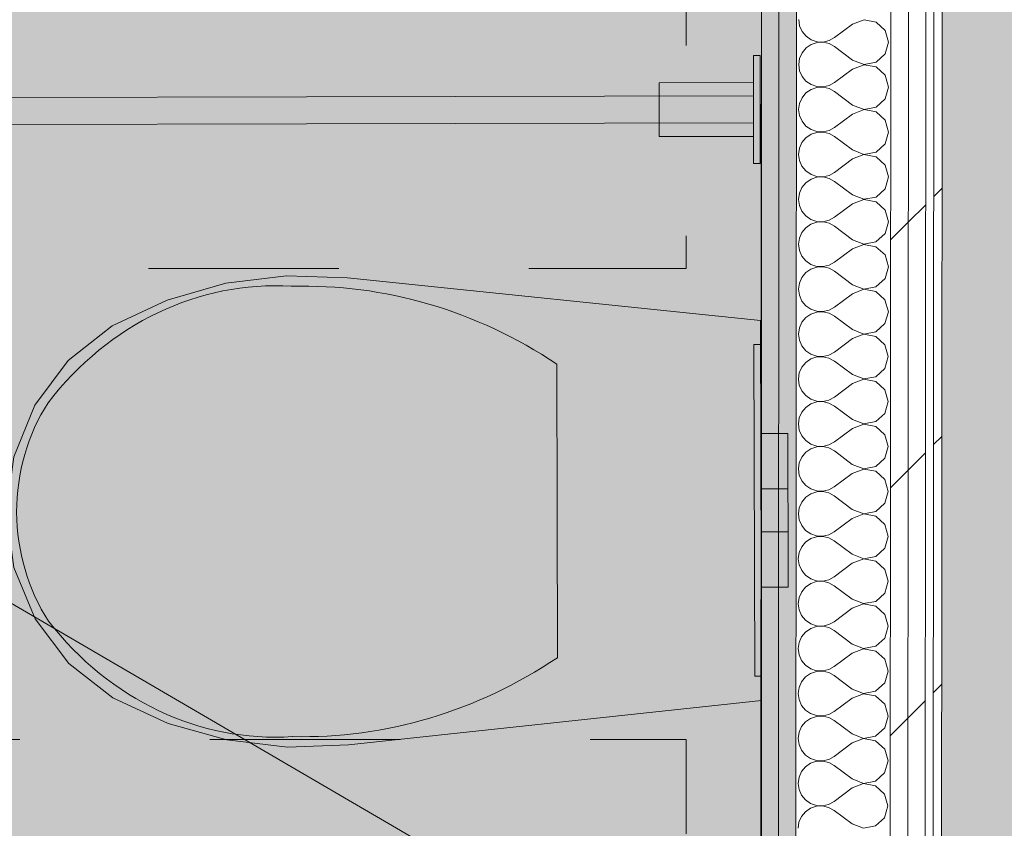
# Model space of a CAD drawing. Header units: millimetres. Extents: x -30280 to 19093, y -19247 to 4746.
# Tile 195 of 198: x -2238 to -1507, y -15265 to -14665. Entities that reach past the tile are written whole.
import ezdxf

# ---------------------------------------------------------------- set-up
doc = ezdxf.new("R2010")
doc.units = ezdxf.units.MM
doc.header["$MEASUREMENT"] = 0
doc.linetypes.add('Rayas_2', pattern=[282.222222, 141.111111, -141.111111])
doc.linetypes.add('Wipeout_Contour', pattern=[1000, 0, -1000])
for name, color, linetype, lineweight in [('Nuevo_01 2D_Mobiliari_Pluma_Nº__101', 252, 'Continuous', 5), ('Nuevo_01 Sanitaris_Pluma_Nº__1', 7, 'Continuous', 5), ('Nuevo_01_2D Trames_Pluma_Nº__1', 7, 'Continuous', 5), ('Nuevo_08_E_Envans secs_Pluma_Nº__1', 7, 'Continuous', 5)]:
    doc.layers.add(name, color=color, linetype=linetype, lineweight=lineweight)
for name, color, linetype in [('Nuevo_01 Sanitaris', 7, 'Continuous'), ('Nuevo_08_E_Envans secs', 7, 'Continuous'), ('Nuevo_14_PAV_Paviment_tarkett Safe', 7, 'Continuous'), ('Nuevo_14_PAV_Soft Light Grey 0554', 7, 'Continuous')]:
    doc.layers.add(name, color=color, linetype=linetype)
for name, color, linetype, lineweight, true_color in [('Nuevo_08_E_Envans secs_Pluma_Nº__102', 7, 'Continuous', 5, 0xcccccc), ('Nuevo_08_E_Envans secs_Pluma_Nº__171', 171, 'Continuous', 13, 0xaaaaff), ('Nuevo_08_E_Envans secs_Pluma_Nº__177', 7, 'Continuous', 15, 0xf7e046), ('Nuevo_08_E_Envans secs_Pluma_Nº__79', 7, 'Continuous', 5, 0xaaffd5), ('Nuevo_14_PAV_Paviment_tarkett Safe_Pluma_Nº__179', 7, 'Continuous', 5, 0xb7d9ff), ('Nuevo_14_PAV_Soft Light Grey 0554_Pluma_Nº__245', 7, 'Continuous', 13, 0xe8e8e8)]:
    doc.layers.add(name, color=color, linetype=linetype, lineweight=lineweight, true_color=true_color)
pattern_1 = [(45, (0, 0), (-183.8478, 183.8478), [195, -65]), (45, (7e-14, 183.85), (-183.8478, 183.8478), [195, -65])]

# ---------------------------------------------------------------- blocks, each defined once
blk = doc.blocks.new('Forjado_1_1', base_point=(-28067.13, -1194.16))
at = {"layer": 'Nuevo_14_PAV_Soft Light Grey 0554_Pluma_Nº__245', "linetype": 'Continuous', "lineweight": 0, "true_color": 0xe8e8e8}
blk.add_hatch(color=254, dxfattribs=at).paths.add_polyline_path([(-28067.13, -1194.16), (-1631.11, -1193.63), (-1631.11, -6938.97), (-1556.11, -6938.97), (-1556.11, -7503.98), (-1616.26, -7503.98), (-1616.05, -11935.98), (-1564.89, -11935.98), (-1564.89, -12491.98), (-2024.11, -12491.98), (-2024.11, -12338.98), (-6997.39, -12338.98), (-6997.39, -12547.56), (-7503.39, -12547.56), (-7503.39, -12391.98), (-10667.85, -12391.98), (-10669.08, -13665), (-1552.89, -13674.56), (-1558.57, -16962.11), (375.41, -16966.17), (375.89, -16735.98), (1079.4, -16735.98), (1078.81, -17114.59), (2622.83, -17116.98), (2622.91, -17065.79), (5778.89, -17070.66), (5778.89, -16738.98), (6378.89, -16738.98), (6378.89, -12488.98), (5778.89, -12488.98), (5779.74, -11938.87), (5998.89, -11938.86), (5998.89, -7488.98), (5778.89, -7488.98), (5778.89, -6938.98), (5998.89, -6938.98), (5998.89, -1708.98), (5758.89, -1708.98), (5758.89, 1700.85), (-28050.85, 1700.85)])
at = {"layer": 'Nuevo_14_PAV_Soft Light Grey 0554_Pluma_Nº__245', "color": 254, "linetype": 'Continuous', "lineweight": 13, "true_color": 0xe8e8e8, "flags": 128}
blk.add_lwpolyline([(1079.4, -16735.98), (375.89, -16735.98), (375.41, -16966.17), (-1558.57, -16962.11), (-1552.89, -13674.56), (-10669.08, -13665), (-10667.85, -12391.98), (-7503.39, -12391.98), (-7503.39, -12547.56), (-6997.39, -12547.56), (-6997.39, -12338.98), (-2024.11, -12338.98), (-2024.11, -12491.98), (-1564.89, -12491.98), (-1564.89, -11935.98), (-1616.05, -11935.98), (-1616.26, -7503.98)], dxfattribs=at)
blk = doc.blocks.new('Forjado_3_1', base_point=(-3816.35, -16950.01))
at = {"layer": 'Nuevo_14_PAV_Paviment_tarkett Safe_Pluma_Nº__179', "linetype": 'Continuous', "lineweight": 0, "true_color": 0xb7d9ff}
blk.add_hatch(color=254, dxfattribs=at).paths.add_polyline_path([(-3816.35, -16950.01), (-1687.6, -16950.01), (-1687.6, -13808.56), (-3816.35, -13808.56)])
at = {"layer": 'Nuevo_14_PAV_Paviment_tarkett Safe_Pluma_Nº__179', "color": 254, "linetype": 'Continuous', "lineweight": 5, "true_color": 0xb7d9ff, "flags": 128}
blk.add_lwpolyline([(-3816.35, -16950.01), (-1687.6, -16950.01), (-1687.6, -13808.56), (-3816.35, -13808.56)], close=True, dxfattribs=at)
blk = doc.blocks.new('*X103')
at = {"layer": 'Nuevo_08_E_Envans secs_Pluma_Nº__102', "color": 254, "linetype": 'Continuous', "lineweight": 5, "true_color": 0xcccccc}
for p, q in [((-1659.96, -14665.44), (-1659.33, -14670)), ((-1659.33, -14670), (-1657.48, -14674.21)), ((-1619.96, -14668.81), (-1633.3, -14678.8)), ((-1611.46, -14665.55), (-1619.96, -14668.81)), ((-1602.51, -14667.25), (-1611.46, -14665.55)), ((-1595.79, -14673.4), (-1602.51, -14667.25)), ((-1657.48, -14674.21), (-1654.55, -14677.75)), ((-1654.55, -14677.75), (-1650.76, -14680.36)), ((-1637.33, -14681.02), (-1633.3, -14678.8)), ((-1593.31, -14682.16), (-1595.79, -14673.4)), ((-1654.55, -14686.48), (-1657.49, -14690.02)), ((-1650.76, -14683.88), (-1654.55, -14686.48)), ((-1650.76, -14680.36), (-1646.4, -14681.83)), ((-1646.4, -14682.41), (-1650.76, -14683.88)), ((-1646.4, -14681.83), (-1641.81, -14682.06)), ((-1641.81, -14682.19), (-1646.4, -14682.41)), ((-1641.81, -14682.06), (-1637.33, -14681.02)), ((-1637.33, -14683.24), (-1641.81, -14682.19)), ((-1633.31, -14685.46), (-1637.33, -14683.24)), ((-1619.98, -14695.47), (-1633.31, -14685.46)), ((-1595.8, -14690.92), (-1593.31, -14682.16)), ((-1657.49, -14690.02), (-1659.35, -14694.22)), ((-1602.53, -14697.06), (-1595.8, -14690.92)), ((-1659.35, -14694.22), (-1659.98, -14698.78)), ((-1659.98, -14698.78), (-1659.35, -14703.33)), ((-1611.48, -14698.88), (-1619.99, -14702.14)), ((-1619.98, -14695.47), (-1611.48, -14698.75)), ((-1611.48, -14698.75), (-1602.53, -14697.06)), ((-1602.53, -14700.58), (-1611.48, -14698.88)), ((-1595.81, -14706.73), (-1602.53, -14700.58)), ((-1659.35, -14703.33), (-1657.5, -14707.54)), ((-1657.5, -14707.54), (-1654.57, -14711.08)), ((-1619.99, -14702.14), (-1633.33, -14712.13)), ((-1593.33, -14715.49), (-1595.81, -14706.73)), ((-1654.57, -14711.08), (-1650.78, -14713.69)), ((-1650.78, -14713.69), (-1646.43, -14715.16)), ((-1646.43, -14715.74), (-1650.78, -14717.21)), ((-1646.43, -14715.16), (-1641.83, -14715.39)), ((-1641.83, -14715.52), (-1646.43, -14715.74)), ((-1641.83, -14715.39), (-1637.35, -14714.35)), ((-1637.36, -14716.57), (-1641.83, -14715.52)), ((-1637.35, -14714.35), (-1633.33, -14712.13)), ((-1595.83, -14724.25), (-1593.33, -14715.49)), ((-1657.51, -14723.35), (-1659.37, -14727.56)), ((-1654.58, -14719.81), (-1657.51, -14723.35)), ((-1650.78, -14717.21), (-1654.58, -14719.81)), ((-1633.33, -14718.8), (-1637.36, -14716.57)), ((-1620.01, -14728.81), (-1633.33, -14718.8)), ((-1659.37, -14727.56), (-1660.01, -14732.11)), ((-1620.01, -14728.81), (-1611.51, -14732.08)), ((-1611.51, -14732.08), (-1602.55, -14730.39)), ((-1602.55, -14730.39), (-1595.83, -14724.25)), ((-1660.01, -14732.11), (-1659.38, -14736.67)), ((-1659.38, -14736.67), (-1657.53, -14740.87)), ((-1620.01, -14735.47), (-1633.35, -14745.46)), ((-1611.51, -14732.21), (-1620.01, -14735.47)), ((-1602.56, -14733.91), (-1611.51, -14732.21)), ((-1595.84, -14740.06), (-1602.56, -14733.91)), ((-1657.53, -14740.87), (-1654.59, -14744.42)), ((-1654.59, -14744.42), (-1650.81, -14747.02)), ((-1593.35, -14748.83), (-1595.84, -14740.06)), ((-1650.81, -14750.54), (-1654.6, -14753.14)), ((-1650.81, -14747.02), (-1646.45, -14748.5)), ((-1646.45, -14749.08), (-1650.81, -14750.54)), ((-1646.45, -14748.5), (-1641.86, -14748.72)), ((-1641.86, -14748.86), (-1646.45, -14749.08)), ((-1641.86, -14748.72), (-1637.38, -14747.69)), ((-1637.38, -14749.9), (-1641.86, -14748.86)), ((-1637.38, -14747.69), (-1633.35, -14745.46)), ((-1633.36, -14752.13), (-1637.38, -14749.9)), ((-1620.03, -14762.14), (-1633.36, -14752.13)), ((-1595.85, -14757.59), (-1593.35, -14748.83)), ((-1657.54, -14756.68), (-1659.4, -14760.89)), ((-1654.6, -14753.14), (-1657.54, -14756.68)), ((-1602.58, -14763.73), (-1595.85, -14757.59)), ((-1659.4, -14760.89), (-1660.03, -14765.44)), ((-1660.03, -14765.44), (-1659.4, -14770)), ((-1611.53, -14765.55), (-1620.04, -14768.81)), ((-1620.03, -14762.14), (-1611.53, -14765.41)), ((-1611.53, -14765.41), (-1602.58, -14763.73)), ((-1602.58, -14767.25), (-1611.53, -14765.55)), ((-1595.86, -14773.4), (-1602.58, -14767.25)), ((-1659.4, -14770), (-1657.55, -14774.21)), ((-1657.55, -14774.21), (-1654.62, -14777.75)), ((-1620.04, -14768.81), (-1633.38, -14778.8)), ((-1593.38, -14782.16), (-1595.86, -14773.4)), ((-1654.62, -14777.75), (-1650.83, -14780.36)), ((-1650.83, -14780.36), (-1646.48, -14781.83)), ((-1646.48, -14781.83), (-1641.88, -14782.06)), ((-1641.88, -14782.06), (-1637.4, -14781.02)), ((-1637.4, -14781.02), (-1633.38, -14778.8)), ((-1654.63, -14786.48), (-1657.56, -14790.02)), ((-1650.83, -14783.88), (-1654.63, -14786.48)), ((-1646.48, -14782.41), (-1650.83, -14783.88)), ((-1641.88, -14782.19), (-1646.48, -14782.41)), ((-1637.4, -14783.24), (-1641.88, -14782.19)), ((-1633.38, -14785.46), (-1637.4, -14783.24)), ((-1620.06, -14795.47), (-1633.38, -14785.46)), ((-1595.88, -14790.92), (-1593.38, -14782.16)), ((-1659.42, -14794.22), (-1660.06, -14798.78)), ((-1657.56, -14790.02), (-1659.42, -14794.22)), ((-1620.06, -14795.47), (-1611.56, -14798.75)), ((-1602.6, -14797.06), (-1595.88, -14790.92)), ((-1660.06, -14798.78), (-1659.43, -14803.33)), ((-1659.43, -14803.33), (-1657.58, -14807.54)), ((-1620.06, -14802.14), (-1633.4, -14812.13)), ((-1611.56, -14798.88), (-1620.06, -14802.14)), ((-1611.56, -14798.75), (-1602.6, -14797.06)), ((-1602.61, -14800.58), (-1611.56, -14798.88)), ((-1595.89, -14806.73), (-1602.61, -14800.58)), ((-1657.58, -14807.54), (-1654.64, -14811.08)), ((-1654.64, -14811.08), (-1650.86, -14813.69)), ((-1593.4, -14815.49), (-1595.89, -14806.73)), ((-1650.86, -14817.21), (-1654.65, -14819.81)), ((-1650.86, -14813.69), (-1646.5, -14815.16)), ((-1646.5, -14815.74), (-1650.86, -14817.21)), ((-1646.5, -14815.16), (-1641.91, -14815.39)), ((-1641.91, -14815.52), (-1646.5, -14815.74)), ((-1641.91, -14815.39), (-1637.43, -14814.35)), ((-1637.43, -14816.57), (-1641.91, -14815.52)), ((-1637.43, -14814.35), (-1633.4, -14812.13)), ((-1633.41, -14818.8), (-1637.43, -14816.57)), ((-1595.9, -14824.25), (-1593.4, -14815.49)), ((-1657.59, -14823.35), (-1659.45, -14827.56)), ((-1654.65, -14819.81), (-1657.59, -14823.35)), ((-1620.08, -14828.81), (-1633.41, -14818.8)), ((-1602.63, -14830.39), (-1595.9, -14824.25)), ((-1659.45, -14827.56), (-1660.08, -14832.11)), ((-1660.08, -14832.11), (-1659.45, -14836.67)), ((-1611.58, -14832.21), (-1620.09, -14835.47)), ((-1620.08, -14828.81), (-1611.58, -14832.08)), ((-1611.58, -14832.08), (-1602.63, -14830.39)), ((-1602.63, -14833.91), (-1611.58, -14832.21)), ((-1659.45, -14836.67), (-1657.6, -14840.87)), ((-1620.09, -14835.47), (-1633.43, -14845.46)), ((-1595.91, -14840.06), (-1602.63, -14833.91)), ((-1593.43, -14848.83), (-1595.91, -14840.06)), ((-1657.6, -14840.87), (-1654.67, -14844.42)), ((-1654.67, -14844.42), (-1650.88, -14847.02)), ((-1650.88, -14847.02), (-1646.52, -14848.5)), ((-1637.45, -14847.69), (-1633.43, -14845.46)), ((-1654.68, -14853.14), (-1657.61, -14856.68)), ((-1650.88, -14850.54), (-1654.68, -14853.14)), ((-1646.53, -14849.08), (-1650.88, -14850.54)), ((-1641.93, -14848.86), (-1646.53, -14849.08)), ((-1646.52, -14848.5), (-1641.93, -14848.72)), ((-1641.93, -14848.72), (-1637.45, -14847.69)), ((-1637.45, -14849.9), (-1641.93, -14848.86)), ((-1633.43, -14852.13), (-1637.45, -14849.9)), ((-1620.11, -14862.14), (-1633.43, -14852.13)), ((-1595.92, -14857.59), (-1593.43, -14848.83)), ((-1659.47, -14860.89), (-1660.11, -14865.44)), ((-1657.61, -14856.68), (-1659.47, -14860.89)), ((-1620.11, -14862.14), (-1611.6, -14865.41)), ((-1602.65, -14863.73), (-1595.92, -14857.59)), ((-1660.11, -14865.44), (-1659.48, -14870)), ((-1620.11, -14868.81), (-1633.45, -14878.8)), ((-1611.6, -14865.55), (-1620.11, -14868.81)), ((-1611.6, -14865.41), (-1602.65, -14863.73)), ((-1602.66, -14867.25), (-1611.6, -14865.55)), ((-1595.94, -14873.4), (-1602.66, -14867.25)), ((-1659.48, -14870), (-1657.62, -14874.21)), ((-1657.62, -14874.21), (-1654.69, -14877.75)), ((-1593.45, -14882.16), (-1595.94, -14873.4)), ((-1650.91, -14883.88), (-1654.7, -14886.48)), ((-1654.69, -14877.75), (-1650.91, -14880.36)), ((-1650.91, -14880.36), (-1646.55, -14881.83)), ((-1646.55, -14882.41), (-1650.91, -14883.88)), ((-1646.55, -14881.83), (-1641.96, -14882.06)), ((-1641.96, -14882.19), (-1646.55, -14882.41)), ((-1641.96, -14882.06), (-1637.48, -14881.02)), ((-1637.48, -14883.24), (-1641.96, -14882.19)), ((-1637.48, -14881.02), (-1633.45, -14878.8)), ((-1633.46, -14885.46), (-1637.48, -14883.24)), ((-1595.95, -14890.92), (-1593.45, -14882.16)), ((-1657.64, -14890.02), (-1659.49, -14894.22)), ((-1654.7, -14886.48), (-1657.64, -14890.02)), ((-1620.13, -14895.47), (-1633.46, -14885.46)), ((-1602.68, -14897.06), (-1595.95, -14890.92)), ((-1659.49, -14894.22), (-1660.13, -14898.78)), ((-1660.13, -14898.78), (-1659.5, -14903.33)), ((-1620.13, -14895.47), (-1611.63, -14898.75)), ((-1611.63, -14898.75), (-1602.68, -14897.06)), ((-1659.5, -14903.33), (-1657.65, -14907.54)), ((-1620.13, -14902.14), (-1633.48, -14912.13)), ((-1611.63, -14898.88), (-1620.13, -14902.14)), ((-1602.68, -14900.58), (-1611.63, -14898.88)), ((-1595.96, -14906.73), (-1602.68, -14900.58)), ((-1657.65, -14907.54), (-1654.72, -14911.08)), ((-1654.72, -14911.08), (-1650.93, -14913.69)), ((-1637.5, -14914.35), (-1633.48, -14912.13)), ((-1593.48, -14915.49), (-1595.96, -14906.73)), ((-1654.72, -14919.81), (-1657.66, -14923.35)), ((-1650.93, -14917.21), (-1654.72, -14919.81)), ((-1650.93, -14913.69), (-1646.57, -14915.16)), ((-1646.57, -14915.74), (-1650.93, -14917.21)), ((-1646.57, -14915.16), (-1641.98, -14915.39)), ((-1641.98, -14915.52), (-1646.57, -14915.74)), ((-1641.98, -14915.39), (-1637.5, -14914.35)), ((-1637.5, -14916.57), (-1641.98, -14915.52)), ((-1633.48, -14918.8), (-1637.5, -14916.57)), ((-1620.15, -14928.81), (-1633.48, -14918.8)), ((-1595.97, -14924.25), (-1593.48, -14915.49)), ((-1659.52, -14927.56), (-1660.16, -14932.11)), ((-1657.66, -14923.35), (-1659.52, -14927.56)), ((-1602.7, -14930.39), (-1595.97, -14924.25)), ((-1660.16, -14932.11), (-1659.53, -14936.67)), ((-1611.65, -14932.21), (-1620.16, -14935.47)), ((-1620.15, -14928.81), (-1611.65, -14932.08)), ((-1611.65, -14932.08), (-1602.7, -14930.39)), ((-1602.7, -14933.91), (-1611.65, -14932.21)), ((-1595.99, -14940.06), (-1602.7, -14933.91)), ((-1659.53, -14936.67), (-1657.67, -14940.87)), ((-1657.67, -14940.87), (-1654.74, -14944.42)), ((-1620.16, -14935.47), (-1633.5, -14945.46)), ((-1593.5, -14948.83), (-1595.99, -14940.06)), ((-1654.74, -14944.42), (-1650.95, -14947.02)), ((-1646.6, -14949.08), (-1650.96, -14950.54)), ((-1650.95, -14947.02), (-1646.6, -14948.5)), ((-1646.6, -14948.5), (-1642.01, -14948.72)), ((-1642.01, -14948.86), (-1646.6, -14949.08)), ((-1642.01, -14948.72), (-1637.53, -14947.69)), ((-1637.53, -14949.9), (-1642.01, -14948.86)), ((-1637.53, -14947.69), (-1633.5, -14945.46)), ((-1633.51, -14952.13), (-1637.53, -14949.9)), ((-1596, -14957.59), (-1593.5, -14948.83)), ((-1657.69, -14956.68), (-1659.54, -14960.89)), ((-1654.75, -14953.14), (-1657.69, -14956.68)), ((-1650.96, -14950.54), (-1654.75, -14953.14)), ((-1620.18, -14962.14), (-1633.51, -14952.13)), ((-1659.54, -14960.89), (-1660.18, -14965.44)), ((-1620.18, -14962.14), (-1611.68, -14965.41)), ((-1611.68, -14965.41), (-1602.73, -14963.73)), ((-1602.73, -14963.73), (-1596, -14957.59)), ((-1660.18, -14965.44), (-1659.55, -14970)), ((-1659.55, -14970), (-1657.7, -14974.21)), ((-1620.18, -14968.81), (-1633.52, -14978.8)), ((-1611.68, -14965.55), (-1620.18, -14968.81)), ((-1602.73, -14967.25), (-1611.68, -14965.55)), ((-1596.01, -14973.4), (-1602.73, -14967.25)), ((-1657.7, -14974.21), (-1654.77, -14977.75)), ((-1654.77, -14977.75), (-1650.98, -14980.36)), ((-1637.55, -14981.02), (-1633.52, -14978.8)), ((-1593.53, -14982.16), (-1596.01, -14973.4)), ((-1654.77, -14986.48), (-1657.71, -14990.02)), ((-1650.98, -14983.88), (-1654.77, -14986.48)), ((-1650.98, -14980.36), (-1646.62, -14981.83)), ((-1646.62, -14982.41), (-1650.98, -14983.88)), ((-1646.62, -14981.83), (-1642.03, -14982.06)), ((-1642.03, -14982.19), (-1646.62, -14982.41)), ((-1642.03, -14982.06), (-1637.55, -14981.02)), ((-1637.55, -14983.24), (-1642.03, -14982.19)), ((-1633.53, -14985.46), (-1637.55, -14983.24)), ((-1620.2, -14995.47), (-1633.53, -14985.46)), ((-1596.02, -14990.92), (-1593.53, -14982.16)), ((-1657.71, -14990.02), (-1659.57, -14994.22)), ((-1602.75, -14997.06), (-1596.02, -14990.92)), ((-1659.57, -14994.22), (-1660.21, -14998.78)), ((-1660.21, -14998.78), (-1659.58, -15003.33)), ((-1611.7, -14998.88), (-1620.21, -15002.14)), ((-1620.2, -14995.47), (-1611.7, -14998.75)), ((-1611.7, -14998.75), (-1602.75, -14997.06)), ((-1602.75, -15000.58), (-1611.7, -14998.88)), ((-1596.03, -15006.73), (-1602.75, -15000.58)), ((-1659.58, -15003.33), (-1657.72, -15007.54)), ((-1657.72, -15007.54), (-1654.79, -15011.08)), ((-1620.21, -15002.14), (-1633.55, -15012.13)), ((-1593.55, -15015.49), (-1596.03, -15006.73)), ((-1654.79, -15011.08), (-1651, -15013.69)), ((-1651, -15013.69), (-1646.65, -15015.16)), ((-1646.65, -15015.16), (-1642.06, -15015.39)), ((-1642.06, -15015.52), (-1646.65, -15015.74)), ((-1642.06, -15015.39), (-1637.58, -15014.35)), ((-1637.58, -15016.57), (-1642.06, -15015.52)), ((-1637.58, -15014.35), (-1633.55, -15012.13)), ((-1596.05, -15024.25), (-1593.55, -15015.49)), ((-1654.8, -15019.81), (-1657.74, -15023.35)), ((-1651.01, -15017.21), (-1654.8, -15019.81)), ((-1646.65, -15015.74), (-1651.01, -15017.21)), ((-1633.55, -15018.8), (-1637.58, -15016.57)), ((-1620.23, -15028.81), (-1633.55, -15018.8)), ((-1659.59, -15027.56), (-1660.23, -15032.11)), ((-1657.74, -15023.35), (-1659.59, -15027.56)), ((-1620.23, -15028.81), (-1611.73, -15032.08)), ((-1602.78, -15030.39), (-1596.05, -15024.25)), ((-1660.23, -15032.11), (-1659.6, -15036.67)), ((-1659.6, -15036.67), (-1657.75, -15040.87)), ((-1620.23, -15035.47), (-1633.57, -15045.46)), ((-1611.73, -15032.21), (-1620.23, -15035.47)), ((-1611.73, -15032.08), (-1602.78, -15030.39)), ((-1602.78, -15033.91), (-1611.73, -15032.21)), ((-1596.06, -15040.06), (-1602.78, -15033.91)), ((-1657.75, -15040.87), (-1654.82, -15044.42)), ((-1654.82, -15044.42), (-1651.03, -15047.02)), ((-1593.58, -15048.83), (-1596.06, -15040.06)), ((-1651.03, -15050.54), (-1654.82, -15053.14)), ((-1651.03, -15047.02), (-1646.67, -15048.5)), ((-1646.67, -15049.08), (-1651.03, -15050.54)), ((-1646.67, -15048.5), (-1642.08, -15048.72)), ((-1642.08, -15048.86), (-1646.67, -15049.08)), ((-1642.08, -15048.72), (-1637.6, -15047.69)), ((-1637.6, -15049.9), (-1642.08, -15048.86)), ((-1637.6, -15047.69), (-1633.57, -15045.46)), ((-1633.58, -15052.13), (-1637.6, -15049.9)), ((-1620.25, -15062.14), (-1633.58, -15052.13)), ((-1596.07, -15057.59), (-1593.58, -15048.83)), ((-1657.76, -15056.68), (-1659.62, -15060.89)), ((-1654.82, -15053.14), (-1657.76, -15056.68)), ((-1602.8, -15063.73), (-1596.07, -15057.59)), ((-1659.62, -15060.89), (-1660.26, -15065.44)), ((-1660.26, -15065.44), (-1659.62, -15070)), ((-1611.75, -15065.55), (-1620.26, -15068.81)), ((-1620.25, -15062.14), (-1611.75, -15065.41)), ((-1611.75, -15065.41), (-1602.8, -15063.73)), ((-1602.8, -15067.25), (-1611.75, -15065.55)), ((-1659.62, -15070), (-1657.77, -15074.21)), ((-1620.26, -15068.81), (-1633.6, -15078.8)), ((-1596.08, -15073.4), (-1602.8, -15067.25)), ((-1593.6, -15082.16), (-1596.08, -15073.4)), ((-1657.77, -15074.21), (-1654.84, -15077.75)), ((-1654.84, -15077.75), (-1651.05, -15080.36)), ((-1651.05, -15080.36), (-1646.7, -15081.83)), ((-1642.1, -15082.06), (-1637.62, -15081.02)), ((-1637.62, -15081.02), (-1633.6, -15078.8)), ((-1654.85, -15086.48), (-1657.78, -15090.02)), ((-1651.06, -15083.88), (-1654.85, -15086.48)), ((-1646.7, -15082.41), (-1651.06, -15083.88)), ((-1646.7, -15081.83), (-1642.1, -15082.06)), ((-1642.1, -15082.19), (-1646.7, -15082.41)), ((-1637.63, -15083.24), (-1642.1, -15082.19)), ((-1633.6, -15085.46), (-1637.63, -15083.24)), ((-1620.28, -15095.47), (-1633.6, -15085.46)), ((-1596.1, -15090.92), (-1593.6, -15082.16)), ((-1659.64, -15094.22), (-1660.28, -15098.78)), ((-1657.78, -15090.02), (-1659.64, -15094.22)), ((-1620.28, -15095.47), (-1611.78, -15098.75)), ((-1602.83, -15097.06), (-1596.1, -15090.92)), ((-1660.28, -15098.78), (-1659.65, -15103.33)), ((-1659.65, -15103.33), (-1657.8, -15107.54)), ((-1620.28, -15102.14), (-1633.62, -15112.13)), ((-1611.78, -15098.88), (-1620.28, -15102.14)), ((-1611.78, -15098.75), (-1602.83, -15097.06)), ((-1602.83, -15100.58), (-1611.78, -15098.88)), ((-1596.11, -15106.73), (-1602.83, -15100.58)), ((-1657.8, -15107.54), (-1654.87, -15111.08)), ((-1593.63, -15115.49), (-1596.11, -15106.73)), ((-1654.87, -15111.08), (-1651.08, -15113.69)), ((-1651.08, -15117.21), (-1654.87, -15119.81)), ((-1651.08, -15113.69), (-1646.72, -15115.16)), ((-1646.72, -15115.74), (-1651.08, -15117.21)), ((-1646.72, -15115.16), (-1642.13, -15115.39)), ((-1642.13, -15115.52), (-1646.72, -15115.74)), ((-1642.13, -15115.39), (-1637.65, -15114.35)), ((-1637.65, -15116.57), (-1642.13, -15115.52)), ((-1637.65, -15114.35), (-1633.62, -15112.13)), ((-1633.63, -15118.8), (-1637.65, -15116.57)), ((-1596.12, -15124.25), (-1593.63, -15115.49)), ((-1657.81, -15123.35), (-1659.67, -15127.56)), ((-1654.87, -15119.81), (-1657.81, -15123.35)), ((-1620.3, -15128.81), (-1633.63, -15118.8)), ((-1602.85, -15130.39), (-1596.12, -15124.25)), ((-1659.67, -15127.56), (-1660.3, -15132.11)), ((-1660.3, -15132.11), (-1659.67, -15136.67)), ((-1611.8, -15132.21), (-1620.31, -15135.47)), ((-1620.3, -15128.81), (-1611.8, -15132.08)), ((-1611.8, -15132.08), (-1602.85, -15130.39)), ((-1602.85, -15133.91), (-1611.8, -15132.21)), ((-1659.67, -15136.67), (-1657.82, -15140.87)), ((-1620.31, -15135.47), (-1633.65, -15145.46)), ((-1596.13, -15140.06), (-1602.85, -15133.91)), ((-1657.82, -15140.87), (-1654.89, -15144.42)), ((-1654.89, -15144.42), (-1651.1, -15147.02)), ((-1651.1, -15147.02), (-1646.75, -15148.5)), ((-1637.67, -15147.69), (-1633.65, -15145.46)), ((-1593.65, -15148.83), (-1596.13, -15140.06)), ((-1654.9, -15153.14), (-1657.83, -15156.68)), ((-1651.11, -15150.54), (-1654.9, -15153.14)), ((-1646.75, -15149.08), (-1651.11, -15150.54)), ((-1646.75, -15148.5), (-1642.15, -15148.72)), ((-1642.15, -15148.86), (-1646.75, -15149.08)), ((-1642.15, -15148.72), (-1637.67, -15147.69)), ((-1637.68, -15149.9), (-1642.15, -15148.86)), ((-1633.65, -15152.13), (-1637.68, -15149.9)), ((-1620.33, -15162.14), (-1633.65, -15152.13)), ((-1596.15, -15157.59), (-1593.65, -15148.83)), ((-1659.69, -15160.89), (-1660.33, -15165.44)), ((-1657.83, -15156.68), (-1659.69, -15160.89)), ((-1602.87, -15163.73), (-1596.15, -15157.59)), ((-1660.33, -15165.44), (-1659.7, -15170)), ((-1620.33, -15168.81), (-1633.67, -15178.8)), ((-1620.33, -15162.14), (-1611.83, -15165.41)), ((-1611.83, -15165.55), (-1620.33, -15168.81)), ((-1611.83, -15165.41), (-1602.87, -15163.73)), ((-1602.88, -15167.25), (-1611.83, -15165.55)), ((-1596.16, -15173.4), (-1602.88, -15167.25)), ((-1659.7, -15170), (-1657.85, -15174.21)), ((-1657.85, -15174.21), (-1654.92, -15177.75)), ((-1593.68, -15182.16), (-1596.16, -15173.4)), ((-1654.92, -15177.75), (-1651.13, -15180.36)), ((-1651.13, -15180.36), (-1646.77, -15181.83)), ((-1646.77, -15182.41), (-1651.13, -15183.88)), ((-1646.77, -15181.83), (-1642.18, -15182.06)), ((-1642.18, -15182.19), (-1646.77, -15182.41)), ((-1642.18, -15182.06), (-1637.7, -15181.02)), ((-1637.7, -15183.24), (-1642.18, -15182.19)), ((-1637.7, -15181.02), (-1633.67, -15178.8)), ((-1633.68, -15185.46), (-1637.7, -15183.24)), ((-1596.17, -15190.92), (-1593.68, -15182.16)), ((-1657.86, -15190.02), (-1659.72, -15194.22)), ((-1654.92, -15186.48), (-1657.86, -15190.02)), ((-1651.13, -15183.88), (-1654.92, -15186.48)), ((-1620.35, -15195.47), (-1633.68, -15185.46)), ((-1602.9, -15197.06), (-1596.17, -15190.92)), ((-1659.72, -15194.22), (-1660.35, -15198.78)), ((-1620.35, -15195.47), (-1611.85, -15198.75)), ((-1611.85, -15198.75), (-1602.9, -15197.06)), ((-1660.35, -15198.78), (-1659.72, -15203.33)), ((-1659.72, -15203.33), (-1657.87, -15207.54)), ((-1620.36, -15202.14), (-1633.7, -15212.13)), ((-1611.85, -15198.88), (-1620.36, -15202.14)), ((-1602.9, -15200.58), (-1611.85, -15198.88)), ((-1596.18, -15206.73), (-1602.9, -15200.58)), ((-1657.87, -15207.54), (-1654.94, -15211.08)), ((-1654.94, -15211.08), (-1651.15, -15213.69)), ((-1637.72, -15214.35), (-1633.7, -15212.13)), ((-1593.7, -15215.49), (-1596.18, -15206.73)), ((-1654.95, -15219.81), (-1657.88, -15223.35)), ((-1651.15, -15217.21), (-1654.95, -15219.81)), ((-1651.15, -15213.69), (-1646.8, -15215.16)), ((-1646.8, -15215.74), (-1651.15, -15217.21)), ((-1646.8, -15215.16), (-1642.2, -15215.39)), ((-1642.2, -15215.52), (-1646.8, -15215.74)), ((-1642.2, -15215.39), (-1637.72, -15214.35)), ((-1637.72, -15216.57), (-1642.2, -15215.52)), ((-1633.7, -15218.8), (-1637.72, -15216.57)), ((-1620.38, -15228.81), (-1633.7, -15218.8)), ((-1596.2, -15224.25), (-1593.7, -15215.49)), ((-1659.74, -15227.56), (-1660.38, -15232.11)), ((-1657.88, -15223.35), (-1659.74, -15227.56)), ((-1602.92, -15230.39), (-1596.2, -15224.25)), ((-1660.38, -15232.11), (-1659.75, -15236.67)), ((-1620.38, -15228.81), (-1611.88, -15232.08)), ((-1611.88, -15232.21), (-1620.38, -15235.47)), ((-1611.88, -15232.08), (-1602.92, -15230.39)), ((-1602.93, -15233.91), (-1611.88, -15232.21)), ((-1596.21, -15240.06), (-1602.93, -15233.91)), ((-1659.75, -15236.67), (-1657.9, -15240.87)), ((-1657.9, -15240.87), (-1654.96, -15244.42)), ((-1620.38, -15235.47), (-1633.72, -15245.46)), ((-1593.72, -15248.83), (-1596.21, -15240.06)), ((-1654.96, -15244.42), (-1651.18, -15247.02)), ((-1651.18, -15247.02), (-1646.82, -15248.5)), ((-1646.82, -15249.08), (-1651.18, -15250.54)), ((-1646.82, -15248.5), (-1642.23, -15248.72)), ((-1642.23, -15248.86), (-1646.82, -15249.08)), ((-1642.23, -15248.72), (-1637.75, -15247.69)), ((-1637.75, -15249.9), (-1642.23, -15248.86)), ((-1637.75, -15247.69), (-1633.72, -15245.46)), ((-1596.22, -15257.59), (-1593.72, -15248.83)), ((-1657.91, -15256.68), (-1659.77, -15260.89)), ((-1654.97, -15253.14), (-1657.91, -15256.68)), ((-1651.18, -15250.54), (-1654.97, -15253.14)), ((-1633.73, -15252.13), (-1637.75, -15249.9)), ((-1620.4, -15262.14), (-1633.73, -15252.13)), ((-1659.77, -15260.89), (-1660.4, -15265.44)), ((-1620.4, -15262.14), (-1611.9, -15265.41)), ((-1611.9, -15265.41), (-1602.95, -15263.73)), ((-1602.95, -15263.73), (-1596.22, -15257.59))]:
    blk.add_line(p, q, dxfattribs=at)
blk = doc.blocks.new('Muro_61_1', base_point=(-1689.41, -17083.98))
at = {"layer": 'Nuevo_08_E_Envans secs_Pluma_Nº__79', "linetype": 'Continuous', "lineweight": 5, "true_color": 0xaaffd5}
for points in [[(-1673.98, -13795.56), (-1675.62, -16014.5), (-1662.62, -16014.51), (-1660.98, -13795.56)], [(-1686.99, -13808.56), (-1688.62, -16014.49), (-1675.62, -16014.5), (-1673.99, -13808.56)]]:
    blk.add_hatch(color=121, dxfattribs=at).paths.add_polyline_path(points)
at = {"layer": 'Nuevo_08_E_Envans secs_Pluma_Nº__1', "color": 7, "linetype": 'Continuous', "lineweight": 5}
for p, q in [((-1662.62, -16014.51), (-1660.98, -13795.56)), ((-1675.62, -16014.5), (-1673.99, -13808.56))]:
    blk.add_line(p, q, dxfattribs=at)
at = {"layer": 'Nuevo_08_E_Envans secs_Pluma_Nº__1', "color": 7, "linetype": 'Continuous', "lineweight": 5, "flags": 128}
blk.add_lwpolyline([(-1686.99, -13808.56), (-1688.62, -16014.49)], dxfattribs=at)
at = {"color": 254, "linetype": 'Wipeout_Contour', "lineweight": 0, "ltscale": 59717.815588}
blk.add_wipeout([(-1558.9, -13680.56), (-1560.62, -16014.59), (-1554.62, -16014.59), (-1552.9, -13680.56)], dxfattribs=at).dxf.layer = 'Nuevo_08_E_Envans secs'
at = {"color": 254, "linetype": 'Wipeout_Contour', "lineweight": 0, "ltscale": 59762.08674}
blk.add_wipeout([(-1577.91, -13699.56), (-1579.62, -16014.57), (-1566.62, -16014.58), (-1564.91, -13699.56)], dxfattribs=at).dxf.layer = 'Nuevo_08_E_Envans secs'
at = {"layer": 'Nuevo_08_E_Envans secs_Pluma_Nº__171', "linetype": 'Continuous', "lineweight": 13, "true_color": 0xaaaaff}
h = blk.add_hatch(dxfattribs=at)
h.set_pattern_fill('Panellat_HPL_0001', color=161, style=0, pattern_type=2)
h.set_pattern_definition(pattern_1)
h.paths.add_polyline_path([(-1558.9, -13680.56), (-1560.62, -16014.59), (-1554.62, -16014.59), (-1552.9, -13680.56)])
at = {"layer": 'Nuevo_08_E_Envans secs_Pluma_Nº__177', "linetype": 'Continuous', "lineweight": 15, "true_color": 0xf7e046}
h = blk.add_hatch(dxfattribs=at)
h.set_pattern_fill('Panellat_HPL_0001', color=53, style=0, pattern_type=2)
h.set_pattern_definition(pattern_1)
h.paths.add_polyline_path([(-1577.91, -13699.56), (-1579.62, -16014.57), (-1566.62, -16014.58), (-1564.91, -13699.56)])
at = {"layer": 'Nuevo_08_E_Envans secs_Pluma_Nº__1', "color": 7, "linetype": 'Continuous', "lineweight": 5}
for p, q in [((-1560.62, -16014.59), (-1558.9, -13686.56)), ((-1566.62, -16014.58), (-1564.91, -13699.56))]:
    blk.add_line(p, q, dxfattribs=at)
at = {"layer": 'Nuevo_08_E_Envans secs_Pluma_Nº__1', "color": 7, "linetype": 'Continuous', "lineweight": 5, "flags": 128}
blk.add_lwpolyline([(-1554.62, -16014.59), (-1552.89, -13674.56)], dxfattribs=at)
at = {"color": 254, "linetype": 'Wipeout_Contour', "lineweight": 0, "ltscale": 59793.425017}
blk.add_wipeout([(-1590.92, -13712.56), (-1592.62, -16014.56), (-1579.62, -16014.57), (-1577.92, -13712.56)], dxfattribs=at).dxf.layer = 'Nuevo_08_E_Envans secs'
at = {"layer": 'Nuevo_08_E_Envans secs_Pluma_Nº__177', "linetype": 'Continuous', "lineweight": 15, "true_color": 0xf7e046}
h = blk.add_hatch(dxfattribs=at)
h.set_pattern_fill('Panellat_HPL_0001', color=53, style=0, pattern_type=2)
h.set_pattern_definition(pattern_1)
h.paths.add_polyline_path([(-1590.92, -13712.56), (-1592.62, -16014.56), (-1579.62, -16014.57), (-1577.92, -13712.56)])
at = {"layer": 'Nuevo_08_E_Envans secs_Pluma_Nº__1', "color": 7, "linetype": 'Continuous', "lineweight": 5}
for p, q in [((-1579.62, -16014.57), (-1577.92, -13712.56)), ((-1592.62, -16014.56), (-1590.97, -13782.56))]:
    blk.add_line(p, q, dxfattribs=at)
at = {"layer": 'Nuevo_08_E_Envans secs', "color": 7, "lineweight": 20}
blk.add_blockref('*X103', (0, 0), dxfattribs=at)
blk = doc.blocks.new('WC Discapacitados 27')
at = {"layer": 'Nuevo_01 Sanitaris_Pluma_Nº__1', "color": 7, "linetype": 'Continuous', "lineweight": 5}
for p, q in [((-57, 20), (-40.31, 20)), ((-57, 0), (-57, 20)), ((-40.31, 20), (-16, 20)), ((-16, 20), (-11.31, 20)), ((-16, 0), (-16, 20)), ((-11.31, 20), (0, 20)), ((0, 20), (11.31, 20)), ((11.31, 20), (16, 20)), ((16, 0), (16, 20)), ((16, 20), (40.31, 20)), ((40.31, 20), (57, 20)), ((57, 0), (57, 20)), ((0, 0), (11.31, 0)), ((11.31, 0), (16, 0)), ((16, 0), (40.31, 0)), ((40.31, 0), (57, 0)), ((-57, 0), (-40.31, 0)), ((-40.31, 0), (-16, 0)), ((-16, 0), (-11.31, 0)), ((-11.31, 0), (0, 0)), ((0, -151.41), (-108.94, -151.41)), ((108.94, -151.41), (0, -151.41))]:
    blk.add_line(p, q, dxfattribs=at)
at = {"layer": 'Nuevo_01 Sanitaris_Pluma_Nº__1', "color": 7, "linetype": 'Continuous', "lineweight": 5, "flags": 128}
for points in [[(-337.5, -5), (-257.5, -5), (-257.5, 0), (-337.5, 0)], [(-169.42, -396.75), (-157.02, -440.28), (-138, -481.35), (-112.4, -513.89), (-79.36, -538.85), (-41.05, -554.56), (0, -560), (41.05, -554.56), (79.36, -538.85), (112.4, -513.89), (138, -481.35), (157.02, -440.28), (169.42, -396.75), (174.91, -351.82), (173.35, -306.59), (140.97, 0), (-140.97, 0), (-173.35, -306.59), (-174.91, -351.82)], [(123, 0), (-123, 0), (-123, -5), (123, -5)], [(-317.5, -5), (-317.5, -75), (-277.5, -75), (-277.5, -5)]]:
    blk.add_lwpolyline(points, close=True, dxfattribs=at)
blk.add_lwpolyline([(-307.5, -5), (-287.5, -5), (-287.5, -890, -1), (-307.5, -890)], format="xyb", close=True, dxfattribs=at)
at = {"layer": 'Nuevo_01 Sanitaris_Pluma_Nº__1', "color": 7, "linetype": 'Continuous', "lineweight": 5}
for centre, major_axis, start_param, end_param in [((258.1, -339.44), (425.25, 0), 2.612188, 3.165208), ((-258.1, -339.44), (425.25, 0), 6.259567, 6.812588), ((89.46, -360.77), (256.9, 0), 3.085861, 3.98645), ((-89.46, -360.77), (256.9, 0), 5.438324, 6.338913), ((0.81, -431.16), (138.52, 0), 4.079884, 4.706528), ((-0.81, -431.16), (138.52, 0), 4.71825, 5.344894)]:
    blk.add_ellipse(centre, major_axis=major_axis, ratio=0.875546, start_param=start_param, end_param=end_param, dxfattribs=at)

msp = doc.modelspace()

# ---------------------------------------------------------------- linework, layer by layer
at = {"layer": 'Nuevo_01 2D_Mobiliari_Pluma_Nº__101', "color": 252, "linetype": 'Continuous', "lineweight": 5}
msp.add_line((-2732.21, -14814.24), (-1909.22, -15293.99), dxfattribs=at)
at = {"layer": 'Nuevo_01_2D Trames_Pluma_Nº__1', "color": 7, "linetype": 'Rayas_2', "lineweight": 5, "flags": 128}
for points in [[(-2943.57, -14050.19), (-1743.57, -14050.19), (-1743.57, -14850.19), (-2943.57, -14850.19)], [(-2943.57, -15199.58), (-1743.57, -15199.58), (-1743.57, -15999.58), (-2943.57, -15999.58)]]:
    msp.add_lwpolyline(points, close=True, dxfattribs=at)

# ---------------------------------------------------------------- block references
at = {"layer": 'Nuevo_14_PAV_Paviment_tarkett Safe', "color": 254, "linetype": 'Continuous', "lineweight": 5, "true_color": 0xb7d9ff}
msp.add_blockref('Forjado_3_1', (-3816.35, -16950.01), dxfattribs=at)
at = {"layer": 'Nuevo_14_PAV_Soft Light Grey 0554', "color": 254, "linetype": 'Continuous', "lineweight": 13, "true_color": 0xe8e8e8}
msp.add_blockref('Forjado_1_1', (-28067.13, -1194.16), dxfattribs=at)

# ---------------------------------------------------------------- next in the draw order: block references
at = {"layer": 'Nuevo_08_E_Envans secs', "color": 7, "lineweight": 20}
msp.add_blockref('Muro_61_1', (-1689.41, -17083.98), dxfattribs=at)

# ---------------------------------------------------------------- next in the draw order: block references
at = {"layer": 'Nuevo_01 Sanitaris', "color": 7, "linetype": 'Continuous', "lineweight": 5, "zscale": 1000, "rotation": 270.1270328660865}
msp.add_blockref('WC Discapacitados 27', (-1687.9, -15029.58), dxfattribs=at)

doc.saveas('drawing.dxf')
